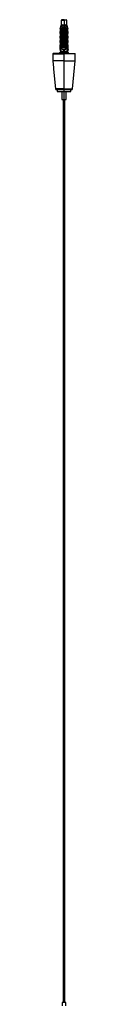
# Model space of a CAD drawing. Header units: millimetres. Extents: x 2355 to 3494, y 2627 to 6324.
# Tile 13 of 16: x 2933 to 2953, y 5448 to 6324. Entities that reach past the tile are written whole.
import ezdxf

# ---------------------------------------------------------------- set-up
doc = ezdxf.new("R2010")
doc.units = ezdxf.units.MM
doc.header["$LTSCALE"] = 20

msp = doc.modelspace()

# ---------------------------------------------------------------- linework, layer by layer
at = {"color": 7, "linetype": 'Continuous', "lineweight": 25}
for p, q in [((2940.94, 6323.55), (2940.87, 6319.55)), ((2941.45, 6324.05), (2940.94, 6323.55)), ((2943.45, 6323.55), (2943.45, 6324.05)), ((2943.45, 6323.55), (2943.45, 6319.55)), ((2945.96, 6323.55), (2945.44, 6324.05)), ((2946.03, 6319.55), (2945.96, 6323.55)), ((2940.87, 6319.55), (2939.82, 6315.65)), ((2940.17, 6315.66), (2939.82, 6311.65)), ((2940.17, 6311.66), (2939.82, 6307.65)), ((2940.95, 6316.55), (2941.46, 6319.15)), ((2942.95, 6311.65), (2942.95, 6315.65)), ((2943.45, 6312.65), (2942.95, 6311.97)), ((2942.95, 6307.65), (2942.95, 6311.65)), ((2943.45, 6319.55), (2943.45, 6317.55)), ((2943.95, 6311.97), (2943.45, 6312.65)), ((2943.45, 6312.65), (2943.45, 6312.17)), ((2943.45, 6312.17), (2943.45, 6310.73)), ((2943.95, 6315.65), (2943.95, 6311.65)), ((2943.95, 6311.65), (2943.95, 6307.65)), ((2945.44, 6319.15), (2945.95, 6316.55)), ((2947.07, 6315.65), (2946.03, 6319.55)), ((2947.07, 6311.65), (2946.72, 6315.65)), ((2947.07, 6307.65), (2946.72, 6311.65)), ((2940.16, 6307.66), (2939.82, 6303.75)), ((2940.16, 6303.76), (2939.82, 6299.85)), ((2941.95, 6309.78), (2941.7, 6309.63)), ((2941.7, 6309.63), (2941.95, 6309.49)), ((2941.95, 6308.48), (2941.7, 6308.33)), ((2941.7, 6308.33), (2941.95, 6308.19)), ((2941.95, 6307.18), (2941.7, 6307.03)), ((2941.7, 6307.03), (2941.95, 6306.89)), ((2941.95, 6305.88), (2941.7, 6305.73)), ((2941.7, 6305.73), (2941.95, 6305.59)), ((2941.95, 6304.58), (2941.7, 6304.43)), ((2941.7, 6304.43), (2941.95, 6304.29)), ((2941.95, 6303.28), (2941.7, 6303.13)), ((2941.7, 6303.13), (2941.95, 6302.99)), ((2943.45, 6310.73), (2942.95, 6310.73)), ((2943.45, 6309.63), (2942.95, 6309.63)), ((2943.45, 6308.33), (2942.95, 6308.33)), ((2942.95, 6303.75), (2942.95, 6307.65)), ((2943.45, 6307.03), (2942.95, 6307.03)), ((2943.45, 6305.73), (2942.95, 6305.73)), ((2943.45, 6304.43), (2942.95, 6304.43)), ((2942.95, 6299.85), (2942.95, 6303.75)), ((2943.45, 6303.13), (2942.95, 6303.13)), ((2943.45, 6310.73), (2943.45, 6310.69)), ((2943.45, 6310.73), (2943.95, 6310.73)), ((2943.45, 6310.69), (2943.45, 6309.88)), ((2943.45, 6309.88), (2943.45, 6309.63)), ((2943.45, 6309.63), (2943.45, 6309.39)), ((2943.45, 6309.63), (2943.95, 6309.63)), ((2943.45, 6309.39), (2943.45, 6308.58)), ((2943.45, 6308.58), (2943.45, 6308.33)), ((2943.45, 6308.33), (2943.95, 6308.33)), ((2943.45, 6308.33), (2943.45, 6308.09)), ((2943.45, 6308.09), (2943.45, 6307.28)), ((2943.45, 6307.28), (2943.45, 6307.03)), ((2943.45, 6307.03), (2943.95, 6307.03)), ((2943.45, 6307.03), (2943.45, 6306.79)), ((2943.45, 6306.79), (2943.45, 6305.98)), ((2943.45, 6305.98), (2943.45, 6305.73)), ((2943.45, 6305.73), (2943.45, 6305.49)), ((2943.45, 6305.73), (2943.95, 6305.73)), ((2943.45, 6305.49), (2943.45, 6304.68)), ((2943.45, 6304.68), (2943.45, 6304.43)), ((2943.45, 6304.43), (2943.45, 6304.19)), ((2943.45, 6304.43), (2943.95, 6304.43)), ((2943.45, 6304.19), (2943.45, 6303.38)), ((2943.45, 6303.38), (2943.45, 6303.13)), ((2943.45, 6303.13), (2943.45, 6302.89)), ((2943.45, 6303.13), (2943.95, 6303.13)), ((2943.45, 6302.89), (2943.45, 6302.08)), ((2943.45, 6302.08), (2943.45, 6301.83)), ((2943.95, 6307.65), (2943.95, 6303.75)), ((2943.95, 6303.75), (2943.95, 6299.85)), ((2945.2, 6309.63), (2944.95, 6309.78)), ((2944.95, 6309.49), (2945.2, 6309.63)), ((2945.2, 6308.33), (2944.95, 6308.48)), ((2944.95, 6308.19), (2945.2, 6308.33)), ((2945.2, 6307.03), (2944.95, 6307.18)), ((2944.95, 6306.89), (2945.2, 6307.03)), ((2945.2, 6305.73), (2944.95, 6305.88)), ((2944.95, 6305.59), (2945.2, 6305.73)), ((2945.2, 6304.43), (2944.95, 6304.58)), ((2944.95, 6304.29), (2945.2, 6304.43)), ((2945.2, 6303.13), (2944.95, 6303.28)), ((2944.95, 6302.99), (2945.2, 6303.13)), ((2947.07, 6303.75), (2946.73, 6307.65)), ((2947.07, 6299.85), (2946.73, 6303.75)), ((2933.75, 6294.05), (2933.45, 6293.75)), ((2933.45, 6293.75), (2933.45, 6289.55)), ((2940.41, 6295.51), (2939.35, 6294.45)), ((2939.35, 6294.45), (2939.35, 6294.05)), ((2939.82, 6299.85), (2939.82, 6297.85)), ((2939.82, 6297.85), (2940.41, 6295.51)), ((2939.9, 6297.85), (2939.9, 6299.85)), ((2939.9, 6297.85), (2940.58, 6297.85)), ((2940.95, 6299.55), (2940.95, 6299.85)), ((2941.95, 6301.98), (2941.7, 6301.83)), ((2941.7, 6301.83), (2941.95, 6301.69)), ((2941.95, 6300.68), (2941.7, 6300.53)), ((2941.7, 6300.53), (2941.95, 6300.39)), ((2941.95, 6297.85), (2941.95, 6299.85)), ((2943.45, 6299.23), (2942.84, 6299.23)), ((2943.45, 6301.83), (2942.95, 6301.83)), ((2943.45, 6300.53), (2942.95, 6300.53)), ((2942.95, 6299.55), (2942.95, 6299.85)), ((2943.45, 6301.83), (2943.45, 6301.59)), ((2943.45, 6301.83), (2943.95, 6301.83)), ((2943.45, 6301.59), (2943.45, 6300.78)), ((2943.45, 6300.78), (2943.45, 6300.53)), ((2943.45, 6300.53), (2943.95, 6300.53)), ((2943.45, 6300.53), (2943.45, 6300.29)), ((2943.45, 6300.29), (2943.45, 6299.48)), ((2943.45, 6299.48), (2943.45, 6299.23)), ((2943.45, 6299.23), (2944.05, 6299.23)), ((2943.45, 6299.23), (2943.45, 6299.05)), ((2943.45, 6297.85), (2943.45, 6295.51)), ((2943.45, 6294.45), (2943.45, 6295.51)), ((2943.45, 6294.05), (2943.45, 6294.45)), ((2943.45, 6293.75), (2943.45, 6294.05)), ((2943.45, 6287.55), (2943.45, 6293.75)), ((2943.95, 6299.85), (2943.95, 6299.55)), ((2945.2, 6301.83), (2944.95, 6301.98)), ((2944.95, 6301.69), (2945.2, 6301.83)), ((2945.2, 6300.53), (2944.95, 6300.68)), ((2944.95, 6300.39), (2945.2, 6300.53)), ((2944.95, 6297.85), (2944.95, 6299.85)), ((2945.95, 6299.85), (2945.95, 6299.55)), ((2946.31, 6297.85), (2946.99, 6297.85)), ((2947.07, 6297.85), (2946.48, 6295.51)), ((2947.55, 6294.45), (2946.48, 6295.51)), ((2946.99, 6299.85), (2946.99, 6297.85)), ((2947.07, 6297.85), (2947.07, 6299.85)), ((2947.55, 6294.05), (2947.55, 6294.45)), ((2953.45, 6293.75), (2953.15, 6294.05)), ((2953.45, 6287.55), (2953.45, 6293.75)), ((2943.45, 6262.39), (2943.45, 6287.55)), ((2950.98, 6262.39), (2953.45, 6287.55)), ((2934.18, 6280.05), (2935.91, 6262.39)), ((2935.91, 6262.39), (2936.25, 6262.05)), ((2937.45, 6262.05), (2937.45, 6260.05)), ((2941.5, 6260.05), (2941.5, 6253.05)), ((2943.45, 6262.05), (2943.45, 6262.39)), ((2943.45, 6260.05), (2943.45, 6262.05)), ((2943.45, 6253.05), (2943.45, 6260.05)), ((2945.4, 6253.05), (2945.4, 6260.05)), ((2949.45, 6260.05), (2949.45, 6262.05)), ((2950.65, 6262.05), (2950.98, 6262.39)), ((2942.85, 6253.05), (2942.85, 5449.05)), ((2943.45, 5449.05), (2943.45, 6253.05)), ((2944.05, 5449.05), (2944.05, 6253.05)), ((2942.85, 6249.05), (2942.85, 5449.05)), ((2944.05, 5449.05), (2944.05, 6249.05)), ((2941.95, 5449.05), (2941.95, 5446.05)), ((2944.95, 5446.05), (2944.95, 5449.05))]:
    msp.add_line(p, q, dxfattribs=at)
at = {"color": 7, "linetype": 'Continuous', "lineweight": 25, "flags": 128}
for points in [[(2940.62, 6299.85), (2940.6, 6298.73), (2940.58, 6297.85)], [(2946.31, 6297.85), (2946.29, 6298.97), (2946.27, 6299.85)], [(2933.59, 6287.29), (2933.9, 6284.08), (2934.15, 6281.55)]]:
    msp.add_lwpolyline(points, dxfattribs=at)
at = {"color": 7, "linetype": 'Continuous', "lineweight": 25}
for points, knots in [([(2940.94, 6323.55), (2940.94, 6323.55), (2940.99, 6323.55), (2941.23, 6323.55), (2941.43, 6323.55), (2941.92, 6323.55), (2942.21, 6323.55), (2942.83, 6323.55), (2943.15, 6323.55), (2943.45, 6323.55)], [0, 0, 0, 0, 0.25, 0.25, 0.5, 0.5, 0.75, 0.75, 1, 1, 1, 1]), ([(2943.45, 6324.05), (2943.21, 6324.05), (2942.96, 6324.05), (2942.47, 6324.05), (2942.23, 6324.05), (2941.84, 6324.05), (2941.69, 6324.05), (2941.5, 6324.05), (2941.45, 6324.05), (2941.45, 6324.05)], [0, 0, 0, 0, 0.25, 0.25, 0.5, 0.5, 0.75, 0.75, 1, 1, 1, 1]), ([(2943.45, 6324.05), (2943.68, 6324.05), (2943.93, 6324.05), (2944.43, 6324.05), (2944.66, 6324.05), (2945.05, 6324.05), (2945.2, 6324.05), (2945.4, 6324.05), (2945.44, 6324.05), (2945.44, 6324.05)], [0, 0, 0, 0, 0.25, 0.25, 0.5, 0.5, 0.75, 0.75, 1, 1, 1, 1]), ([(2945.96, 6323.55), (2945.96, 6323.55), (2945.9, 6323.55), (2945.66, 6323.55), (2945.47, 6323.55), (2944.98, 6323.55), (2944.68, 6323.55), (2944.06, 6323.55), (2943.74, 6323.55), (2943.45, 6323.55)], [0, 0, 0, 0, 0.25, 0.25, 0.5, 0.5, 0.75, 0.75, 1, 1, 1, 1]), ([(2939.88, 6315.65), (2939.86, 6315.65), (2939.77, 6315.65), (2940.13, 6315.65), (2940.67, 6315.65), (2940.95, 6315.65)], [0, 0, 0, 0, 0.116827, 0.560316, 1, 1, 1, 1]), ([(2939.88, 6311.65), (2939.86, 6311.65), (2939.77, 6311.65), (2940.13, 6311.65), (2940.67, 6311.65), (2940.95, 6311.65)], [0, 0, 0, 0, 0.116685, 0.560246, 1, 1, 1, 1]), ([(2941.95, 6319.55), (2941.72, 6319.55), (2941.26, 6319.55), (2940.9, 6319.55), (2940.9, 6319.55), (2940.9, 6319.55)], [0, 0, 0, 0, 0.370989, 0.750011, 1, 1, 1, 1]), ([(2940.95, 6315.65), (2940.95, 6315.81), (2940.95, 6316.11), (2940.95, 6316.41), (2940.95, 6316.55)], [0, 0, 0, 0, 0.514951, 1, 1, 1, 1]), ([(2940.95, 6311.65), (2940.95, 6312.35), (2940.95, 6313.69), (2940.95, 6315.02), (2940.95, 6315.65)], [0, 0, 0, 0, 0.524425, 1, 1, 1, 1]), ([(2940.95, 6307.65), (2940.95, 6308.35), (2940.95, 6309.69), (2940.95, 6311.02), (2940.95, 6311.65)], [0, 0, 0, 0, 0.524425, 1, 1, 1, 1]), ([(2941.46, 6319.15), (2941.46, 6319.16), (2941.47, 6319.2), (2941.48, 6319.24), (2941.5, 6319.28), (2941.53, 6319.34), (2941.58, 6319.4), (2941.67, 6319.47), (2941.79, 6319.54), (2941.89, 6319.55), (2941.95, 6319.55)], [0, 0, 0, 0, 0.062956, 0.124938, 0.187274, 0.251242, 0.372473, 0.501957, 0.744902, 1, 1, 1, 1]), ([(2941.95, 6319.55), (2941.97, 6319.55), (2942.01, 6319.55), (2942.08, 6319.54), (2942.16, 6319.51), (2942.24, 6319.46), (2942.32, 6319.39), (2942.39, 6319.3), (2942.43, 6319.19), (2942.45, 6319.08), (2942.44, 6319), (2942.44, 6318.96)], [0, 0, 0, 0, 0.084193, 0.167304, 0.250556, 0.377001, 0.500313, 0.625732, 0.750552, 0.876546, 1, 1, 1, 1]), ([(2941.95, 6319.55), (2942.16, 6319.55), (2942.4, 6319.55), (2942.91, 6319.55), (2943.18, 6319.55), (2943.45, 6319.55)], [0, 0, 0, 0, 0.5, 0.5, 1, 1, 1, 1]), ([(2942.44, 6318.96), (2942.36, 6318.56), (2942.2, 6317.73), (2942.03, 6316.89), (2941.95, 6316.46)], [0, 0, 0, 0, 0.473109, 1, 1, 1, 1]), ([(2942.95, 6317.05), (2942.95, 6317.07), (2942.95, 6317.12), (2942.96, 6317.18), (2942.99, 6317.25), (2943.03, 6317.33), (2943.09, 6317.41), (2943.16, 6317.47), (2943.25, 6317.52), (2943.35, 6317.55), (2943.41, 6317.55), (2943.45, 6317.55)], [0, 0, 0, 0, 0.084198, 0.167434, 0.251096, 0.37712, 0.500321, 0.624587, 0.750208, 0.876005, 1, 1, 1, 1]), ([(2943.45, 6312.17), (2943.43, 6312.21), (2943.4, 6312.25), (2943.4, 6312.3), (2943.4, 6312.3)], [0, 0, 0, 0, 0.956699, 1, 1, 1, 1]), ([(2943.45, 6319.55), (2943.71, 6319.55), (2943.98, 6319.55), (2944.49, 6319.55), (2944.73, 6319.55), (2944.95, 6319.55)], [0, 0, 0, 0, 0.5, 0.5, 1, 1, 1, 1]), ([(2943.45, 6317.55), (2943.47, 6317.55), (2943.51, 6317.55), (2943.58, 6317.54), (2943.65, 6317.51), (2943.73, 6317.47), (2943.8, 6317.41), (2943.87, 6317.33), (2943.91, 6317.24), (2943.94, 6317.15), (2943.94, 6317.08), (2943.95, 6317.05)], [0, 0, 0, 0, 0.08278, 0.165367, 0.249323, 0.374916, 0.499815, 0.623568, 0.749722, 0.874282, 1, 1, 1, 1]), ([(2944.45, 6319.05), (2944.45, 6319.08), (2944.45, 6319.12), (2944.46, 6319.19), (2944.49, 6319.27), (2944.54, 6319.35), (2944.6, 6319.42), (2944.68, 6319.48), (2944.77, 6319.52), (2944.85, 6319.55), (2944.92, 6319.55), (2944.95, 6319.55)], [0, 0, 0, 0, 0.082909, 0.165734, 0.250135, 0.374138, 0.500372, 0.624008, 0.750163, 0.874414, 1, 1, 1, 1]), ([(2944.95, 6316.46), (2944.86, 6316.89), (2944.7, 6317.73), (2944.53, 6318.56), (2944.46, 6318.96)], [0, 0, 0, 0, 0.526891, 1, 1, 1, 1]), ([(2944.95, 6319.55), (2944.97, 6319.55), (2945.01, 6319.55), (2945.07, 6319.54), (2945.13, 6319.52), (2945.19, 6319.49), (2945.25, 6319.45), (2945.31, 6319.4), (2945.37, 6319.33), (2945.41, 6319.24), (2945.43, 6319.18), (2945.44, 6319.15)], [0, 0, 0, 0, 0.104952, 0.206034, 0.304498, 0.401696, 0.499031, 0.628373, 0.749569, 0.875456, 1, 1, 1, 1]), ([(2945.99, 6319.55), (2946, 6319.55), (2946.05, 6319.55), (2945.73, 6319.55), (2945.21, 6319.55), (2944.95, 6319.55)], [0, 0, 0, 0, 0.116462, 0.560848, 1, 1, 1, 1]), ([(2945.95, 6316.55), (2945.95, 6316.41), (2945.95, 6316.11), (2945.95, 6315.81), (2945.95, 6315.65)], [0, 0, 0, 0, 0.485049, 1, 1, 1, 1]), ([(2945.95, 6315.65), (2945.95, 6315.24), (2945.95, 6314.38), (2945.95, 6313.04), (2945.95, 6312.13), (2945.95, 6311.65)], [0, 0, 0, 0, 0.311624, 0.644954, 1, 1, 1, 1]), ([(2945.95, 6315.65), (2946.31, 6315.65), (2946.96, 6315.65), (2947, 6315.65), (2947.01, 6315.65)], [0, 0, 0, 0, 0.560382, 1, 1, 1, 1]), ([(2945.95, 6311.65), (2946.31, 6311.65), (2946.96, 6311.65), (2947, 6311.65), (2947.01, 6311.65)], [0, 0, 0, 0, 0.5602921, 1, 1, 1, 1]), ([(2945.95, 6311.65), (2945.95, 6311.24), (2945.95, 6310.38), (2945.95, 6309.04), (2945.95, 6308.13), (2945.95, 6307.65)], [0, 0, 0, 0, 0.311624, 0.644954, 1, 1, 1, 1]), ([(2939.88, 6307.65), (2939.86, 6307.65), (2939.77, 6307.65), (2940.13, 6307.65), (2940.67, 6307.65), (2940.95, 6307.65)], [0, 0, 0, 0, 0.1166849, 0.5602456, 1, 1, 1, 1]), ([(2939.88, 6303.75), (2939.86, 6303.75), (2939.77, 6303.75), (2940.13, 6303.75), (2940.67, 6303.75), (2940.95, 6303.75)], [0, 0, 0, 0, 0.116685, 0.560246, 1, 1, 1, 1]), ([(2940.95, 6303.75), (2940.95, 6304.43), (2940.95, 6305.73), (2940.95, 6307.03), (2940.95, 6307.65)], [0, 0, 0, 0, 0.523708, 1, 1, 1, 1]), ([(2940.95, 6299.85), (2940.95, 6300.53), (2940.95, 6301.83), (2940.95, 6303.13), (2940.95, 6303.75)], [0, 0, 0, 0, 0.523708, 1, 1, 1, 1]), ([(2941.95, 6309.63), (2941.9, 6309.63), (2941.72, 6309.63), (2941.71, 6309.63), (2941.7, 6309.63)], [0, 0, 0, 0, 0.2609613, 1, 1, 1, 1]), ([(2941.95, 6308.33), (2941.9, 6308.33), (2941.72, 6308.33), (2941.71, 6308.33), (2941.7, 6308.33)], [0, 0, 0, 0, 0.260961, 1, 1, 1, 1]), ([(2941.95, 6307.03), (2941.9, 6307.03), (2941.72, 6307.03), (2941.71, 6307.03), (2941.7, 6307.03)], [0, 0, 0, 0, 0.2609613, 1, 1, 1, 1]), ([(2941.95, 6305.73), (2941.9, 6305.73), (2941.72, 6305.73), (2941.71, 6305.73), (2941.7, 6305.73)], [0, 0, 0, 0, 0.2609613, 1, 1, 1, 1]), ([(2941.95, 6304.43), (2941.9, 6304.43), (2941.72, 6304.43), (2941.71, 6304.43), (2941.7, 6304.43)], [0, 0, 0, 0, 0.260961, 1, 1, 1, 1]), ([(2941.95, 6303.13), (2941.9, 6303.13), (2941.72, 6303.13), (2941.71, 6303.13), (2941.7, 6303.13)], [0, 0, 0, 0, 0.260961, 1, 1, 1, 1]), ([(2942.95, 6310.69), (2942.95, 6310.69), (2943.09, 6310.69), (2943.27, 6310.69), (2943.45, 6310.69)], [0, 0, 0, 0, 0.033014, 1, 1, 1, 1]), ([(2943.45, 6309.88), (2943.27, 6309.88), (2943.09, 6309.88), (2942.95, 6309.88), (2942.95, 6309.88)], [0, 0, 0, 0, 0.966986, 1, 1, 1, 1]), ([(2942.95, 6309.39), (2942.95, 6309.39), (2943.09, 6309.39), (2943.27, 6309.39), (2943.45, 6309.39)], [0, 0, 0, 0, 0.033014, 1, 1, 1, 1]), ([(2943.45, 6308.58), (2943.27, 6308.58), (2943.09, 6308.58), (2942.95, 6308.58), (2942.95, 6308.58)], [0, 0, 0, 0, 0.966986, 1, 1, 1, 1]), ([(2942.95, 6308.09), (2942.95, 6308.09), (2943.09, 6308.09), (2943.27, 6308.09), (2943.45, 6308.09)], [0, 0, 0, 0, 0.033014, 1, 1, 1, 1]), ([(2943.45, 6307.28), (2943.27, 6307.28), (2943.09, 6307.28), (2942.95, 6307.28), (2942.95, 6307.28)], [0, 0, 0, 0, 0.966986, 1, 1, 1, 1]), ([(2942.95, 6306.79), (2942.95, 6306.79), (2943.09, 6306.79), (2943.27, 6306.79), (2943.45, 6306.79)], [0, 0, 0, 0, 0.033014, 1, 1, 1, 1]), ([(2943.45, 6305.98), (2943.27, 6305.98), (2943.09, 6305.98), (2942.95, 6305.98), (2942.95, 6305.98)], [0, 0, 0, 0, 0.966986, 1, 1, 1, 1]), ([(2942.95, 6305.49), (2942.95, 6305.49), (2943.09, 6305.49), (2943.27, 6305.49), (2943.45, 6305.49)], [0, 0, 0, 0, 0.033014, 1, 1, 1, 1]), ([(2943.45, 6304.68), (2943.27, 6304.68), (2943.09, 6304.68), (2942.95, 6304.68), (2942.95, 6304.68)], [0, 0, 0, 0, 0.966986, 1, 1, 1, 1]), ([(2942.95, 6304.19), (2942.95, 6304.19), (2943.09, 6304.19), (2943.27, 6304.19), (2943.45, 6304.19)], [0, 0, 0, 0, 0.033014, 1, 1, 1, 1]), ([(2943.45, 6303.38), (2943.27, 6303.38), (2943.09, 6303.38), (2942.95, 6303.38), (2942.95, 6303.38)], [0, 0, 0, 0, 0.966986, 1, 1, 1, 1]), ([(2942.95, 6302.89), (2942.95, 6302.89), (2943.09, 6302.89), (2943.27, 6302.89), (2943.45, 6302.89)], [0, 0, 0, 0, 0.033014, 1, 1, 1, 1]), ([(2943.45, 6302.08), (2943.27, 6302.08), (2943.09, 6302.08), (2942.95, 6302.08), (2942.95, 6302.08)], [0, 0, 0, 0, 0.966986, 1, 1, 1, 1]), ([(2943.95, 6310.69), (2943.94, 6310.69), (2943.8, 6310.69), (2943.62, 6310.69), (2943.45, 6310.69)], [0, 0, 0, 0, 0.033014, 1, 1, 1, 1]), ([(2943.45, 6309.88), (2943.62, 6309.88), (2943.8, 6309.88), (2943.94, 6309.88), (2943.95, 6309.88)], [0, 0, 0, 0, 0.966986, 1, 1, 1, 1]), ([(2943.95, 6309.39), (2943.94, 6309.39), (2943.8, 6309.39), (2943.62, 6309.39), (2943.45, 6309.39)], [0, 0, 0, 0, 0.033014, 1, 1, 1, 1]), ([(2943.45, 6308.58), (2943.62, 6308.58), (2943.8, 6308.58), (2943.94, 6308.58), (2943.95, 6308.58)], [0, 0, 0, 0, 0.966986, 1, 1, 1, 1]), ([(2943.95, 6308.09), (2943.94, 6308.09), (2943.8, 6308.09), (2943.62, 6308.09), (2943.45, 6308.09)], [0, 0, 0, 0, 0.033014, 1, 1, 1, 1]), ([(2943.45, 6307.28), (2943.62, 6307.28), (2943.8, 6307.28), (2943.94, 6307.28), (2943.95, 6307.28)], [0, 0, 0, 0, 0.966986, 1, 1, 1, 1]), ([(2943.95, 6306.79), (2943.94, 6306.79), (2943.8, 6306.79), (2943.62, 6306.79), (2943.45, 6306.79)], [0, 0, 0, 0, 0.033014, 1, 1, 1, 1]), ([(2943.45, 6305.98), (2943.62, 6305.98), (2943.8, 6305.98), (2943.94, 6305.98), (2943.95, 6305.98)], [0, 0, 0, 0, 0.966986, 1, 1, 1, 1]), ([(2943.95, 6305.49), (2943.94, 6305.49), (2943.8, 6305.49), (2943.62, 6305.49), (2943.45, 6305.49)], [0, 0, 0, 0, 0.033014, 1, 1, 1, 1]), ([(2943.45, 6304.68), (2943.62, 6304.68), (2943.8, 6304.68), (2943.94, 6304.68), (2943.95, 6304.68)], [0, 0, 0, 0, 0.966986, 1, 1, 1, 1]), ([(2943.95, 6304.19), (2943.94, 6304.19), (2943.8, 6304.19), (2943.62, 6304.19), (2943.45, 6304.19)], [0, 0, 0, 0, 0.033014, 1, 1, 1, 1]), ([(2943.45, 6303.38), (2943.62, 6303.38), (2943.8, 6303.38), (2943.94, 6303.38), (2943.95, 6303.38)], [0, 0, 0, 0, 0.966986, 1, 1, 1, 1]), ([(2943.95, 6302.89), (2943.94, 6302.89), (2943.8, 6302.89), (2943.62, 6302.89), (2943.45, 6302.89)], [0, 0, 0, 0, 0.033014, 1, 1, 1, 1]), ([(2943.45, 6302.08), (2943.62, 6302.08), (2943.8, 6302.08), (2943.94, 6302.08), (2943.95, 6302.08)], [0, 0, 0, 0, 0.966986, 1, 1, 1, 1]), ([(2944.95, 6309.63), (2944.99, 6309.63), (2945.17, 6309.63), (2945.18, 6309.63), (2945.2, 6309.63)], [0, 0, 0, 0, 0.260961, 1, 1, 1, 1]), ([(2944.95, 6308.33), (2944.99, 6308.33), (2945.17, 6308.33), (2945.18, 6308.33), (2945.2, 6308.33)], [0, 0, 0, 0, 0.260961, 1, 1, 1, 1]), ([(2944.95, 6307.03), (2944.99, 6307.03), (2945.17, 6307.03), (2945.18, 6307.03), (2945.2, 6307.03)], [0, 0, 0, 0, 0.260961, 1, 1, 1, 1]), ([(2944.95, 6305.73), (2944.99, 6305.73), (2945.17, 6305.73), (2945.18, 6305.73), (2945.2, 6305.73)], [0, 0, 0, 0, 0.260961, 1, 1, 1, 1]), ([(2944.95, 6304.43), (2944.99, 6304.43), (2945.17, 6304.43), (2945.18, 6304.43), (2945.2, 6304.43)], [0, 0, 0, 0, 0.260961, 1, 1, 1, 1]), ([(2944.95, 6303.13), (2944.99, 6303.13), (2945.17, 6303.13), (2945.18, 6303.13), (2945.2, 6303.13)], [0, 0, 0, 0, 0.260961, 1, 1, 1, 1]), ([(2945.95, 6307.65), (2946.31, 6307.65), (2946.96, 6307.65), (2947, 6307.65), (2947.01, 6307.65)], [0, 0, 0, 0, 0.560292, 1, 1, 1, 1]), ([(2945.95, 6307.65), (2945.95, 6307.25), (2945.95, 6306.41), (2945.95, 6305.11), (2945.95, 6304.21), (2945.95, 6303.75)], [0, 0, 0, 0, 0.312262, 0.645591, 1, 1, 1, 1]), ([(2945.95, 6303.75), (2946.31, 6303.75), (2946.96, 6303.75), (2947, 6303.75), (2947.01, 6303.75)], [0, 0, 0, 0, 0.560292, 1, 1, 1, 1]), ([(2945.95, 6303.75), (2945.95, 6303.35), (2945.95, 6302.51), (2945.95, 6301.21), (2945.95, 6300.31), (2945.95, 6299.85)], [0, 0, 0, 0, 0.312262, 0.645591, 1, 1, 1, 1]), ([(2933.45, 6293.75), (2933.45, 6293.75), (2933.5, 6293.75), (2933.73, 6293.75), (2933.9, 6293.75), (2934.39, 6293.75), (2934.7, 6293.75), (2935.45, 6293.75), (2935.89, 6293.75), (2936.86, 6293.75), (2937.4, 6293.75), (2938.55, 6293.75), (2939.15, 6293.75), (2940.38, 6293.75), (2941.01, 6293.75), (2942.25, 6293.75), (2942.86, 6293.75), (2943.45, 6293.75)], [0, 0, 0, 0, 0.125, 0.125, 0.25, 0.25, 0.375, 0.375, 0.5, 0.5, 0.625, 0.625, 0.75, 0.75, 0.875, 0.875, 1, 1, 1, 1]), ([(2943.45, 6294.05), (2942.87, 6294.05), (2942.28, 6294.05), (2941.08, 6294.05), (2940.47, 6294.05), (2939.28, 6294.05), (2938.69, 6294.05), (2937.58, 6294.05), (2937.06, 6294.05), (2936.11, 6294.05), (2935.69, 6294.05), (2934.96, 6294.05), (2934.66, 6294.05), (2934.19, 6294.05), (2934.02, 6294.05), (2933.8, 6294.05), (2933.75, 6294.05), (2933.75, 6294.05)], [0, 0, 0, 0, 0.125, 0.125, 0.25, 0.25, 0.375, 0.375, 0.5, 0.5, 0.625, 0.625, 0.75, 0.75, 0.875, 0.875, 1, 1, 1, 1]), ([(2943.45, 6294.45), (2942.96, 6294.45), (2942.44, 6294.45), (2941.43, 6294.45), (2940.95, 6294.45), (2940.15, 6294.45), (2939.83, 6294.45), (2939.43, 6294.45), (2939.35, 6294.45), (2939.35, 6294.45)], [0, 0, 0, 0, 0.25, 0.25, 0.5, 0.5, 0.75, 0.75, 1, 1, 1, 1]), ([(2939.9, 6299.85), (2939.97, 6299.85), (2940.1, 6299.85), (2940.46, 6299.85), (2940.69, 6299.85), (2940.95, 6299.85)], [0, 0, 0, 0, 0.5, 0.5, 1, 1, 1, 1]), ([(2943.4, 6295.55), (2943.05, 6295.55), (2942.68, 6295.55), (2941.96, 6295.55), (2941.61, 6295.55), (2941.04, 6295.55), (2940.81, 6295.55), (2940.52, 6295.55), (2940.45, 6295.55), (2940.45, 6295.55)], [0, 0, 0, 0, 0.25, 0.25, 0.5, 0.5, 0.75, 0.75, 1, 1, 1, 1]), ([(2941.95, 6299.55), (2941.95, 6299.53), (2941.94, 6299.49), (2941.93, 6299.43), (2941.92, 6299.38), (2941.88, 6299.31), (2941.83, 6299.23), (2941.73, 6299.13), (2941.58, 6299.06), (2941.4, 6299.05), (2941.23, 6299.09), (2941.12, 6299.17), (2941.04, 6299.26), (2941, 6299.33), (2940.97, 6299.4), (2940.95, 6299.48), (2940.95, 6299.53), (2940.95, 6299.55)], [0, 0, 0, 0, 0.031443, 0.062488, 0.093748, 0.125827, 0.18705, 0.250755, 0.369359, 0.500188, 0.624697, 0.749087, 0.814884, 0.874309, 0.920244, 0.961355, 1, 1, 1, 1]), ([(2941.95, 6301.83), (2941.9, 6301.83), (2941.72, 6301.83), (2941.71, 6301.83), (2941.7, 6301.83)], [0, 0, 0, 0, 0.260961, 1, 1, 1, 1]), ([(2941.95, 6300.53), (2941.9, 6300.53), (2941.72, 6300.53), (2941.71, 6300.53), (2941.7, 6300.53)], [0, 0, 0, 0, 0.260961, 1, 1, 1, 1]), ([(2942.95, 6301.59), (2942.95, 6301.59), (2943.09, 6301.59), (2943.27, 6301.59), (2943.45, 6301.59)], [0, 0, 0, 0, 0.033014, 1, 1, 1, 1]), ([(2943.45, 6300.78), (2943.27, 6300.78), (2943.09, 6300.78), (2942.95, 6300.78), (2942.95, 6300.78)], [0, 0, 0, 0, 0.966986, 1, 1, 1, 1]), ([(2942.95, 6300.29), (2942.95, 6300.29), (2943.09, 6300.29), (2943.27, 6300.29), (2943.45, 6300.29)], [0, 0, 0, 0, 0.033014, 1, 1, 1, 1]), ([(2943.95, 6299.55), (2943.95, 6299.53), (2943.94, 6299.49), (2943.93, 6299.42), (2943.91, 6299.35), (2943.86, 6299.27), (2943.78, 6299.17), (2943.64, 6299.08), (2943.45, 6299.04), (2943.25, 6299.08), (2943.11, 6299.17), (2943.03, 6299.27), (2942.98, 6299.36), (2942.95, 6299.45), (2942.95, 6299.52), (2942.95, 6299.55)], [0, 0, 0, 0, 0.041764, 0.083438, 0.125764, 0.188599, 0.250711, 0.375272, 0.499777, 0.624098, 0.749161, 0.811618, 0.874578, 0.93743, 1, 1, 1, 1]), ([(2943.45, 6299.48), (2943.27, 6299.48), (2943.1, 6299.48), (2942.96, 6299.48), (2942.96, 6299.48)], [0, 0, 0, 0, 0.99978, 1, 1, 1, 1]), ([(2943.95, 6301.59), (2943.94, 6301.59), (2943.8, 6301.59), (2943.62, 6301.59), (2943.45, 6301.59)], [0, 0, 0, 0, 0.033014, 1, 1, 1, 1]), ([(2943.45, 6300.78), (2943.62, 6300.78), (2943.8, 6300.78), (2943.94, 6300.78), (2943.95, 6300.78)], [0, 0, 0, 0, 0.966986, 1, 1, 1, 1]), ([(2943.95, 6300.29), (2943.94, 6300.29), (2943.8, 6300.29), (2943.62, 6300.29), (2943.45, 6300.29)], [0, 0, 0, 0, 0.033014, 1, 1, 1, 1]), ([(2943.45, 6294.45), (2943.93, 6294.45), (2944.45, 6294.45), (2945.46, 6294.45), (2945.95, 6294.45), (2946.75, 6294.45), (2947.06, 6294.45), (2947.46, 6294.45), (2947.55, 6294.45), (2947.55, 6294.45)], [0, 0, 0, 0, 0.25, 0.25, 0.5, 0.5, 0.75, 0.75, 1, 1, 1, 1]), ([(2943.45, 6294.05), (2944.02, 6294.05), (2944.61, 6294.05), (2945.81, 6294.05), (2946.42, 6294.05), (2947.61, 6294.05), (2948.2, 6294.05), (2949.31, 6294.05), (2949.83, 6294.05), (2950.78, 6294.05), (2951.2, 6294.05), (2951.93, 6294.05), (2952.23, 6294.05), (2952.7, 6294.05), (2952.87, 6294.05), (2953.1, 6294.05), (2953.15, 6294.05), (2953.15, 6294.05)], [0, 0, 0, 0, 0.125, 0.125, 0.25, 0.25, 0.375, 0.375, 0.5, 0.5, 0.625, 0.625, 0.75, 0.75, 0.875, 0.875, 1, 1, 1, 1]), ([(2953.45, 6293.75), (2953.45, 6293.75), (2953.39, 6293.75), (2953.16, 6293.75), (2952.99, 6293.75), (2952.5, 6293.75), (2952.19, 6293.75), (2951.44, 6293.75), (2951.01, 6293.75), (2950.03, 6293.75), (2949.49, 6293.75), (2948.35, 6293.75), (2947.74, 6293.75), (2946.51, 6293.75), (2945.89, 6293.75), (2944.65, 6293.75), (2944.04, 6293.75), (2943.45, 6293.75)], [0, 0, 0, 0, 0.125, 0.125, 0.25, 0.25, 0.375, 0.375, 0.5, 0.5, 0.625, 0.625, 0.75, 0.75, 0.875, 0.875, 1, 1, 1, 1]), ([(2946.45, 6295.55), (2946.44, 6295.55), (2946.37, 6295.55), (2946.08, 6295.55), (2945.85, 6295.55), (2945.28, 6295.55), (2944.94, 6295.55), (2944.21, 6295.55), (2943.84, 6295.55), (2943.49, 6295.55)], [0, 0, 0, 0, 0.25, 0.25, 0.5, 0.5, 0.75, 0.75, 1, 1, 1, 1]), ([(2944.95, 6301.83), (2944.99, 6301.83), (2945.17, 6301.83), (2945.18, 6301.83), (2945.2, 6301.83)], [0, 0, 0, 0, 0.2609613, 1, 1, 1, 1]), ([(2944.95, 6300.53), (2944.99, 6300.53), (2945.17, 6300.53), (2945.18, 6300.53), (2945.2, 6300.53)], [0, 0, 0, 0, 0.2609613, 1, 1, 1, 1]), ([(2945.95, 6299.55), (2945.95, 6299.54), (2945.95, 6299.51), (2945.94, 6299.46), (2945.93, 6299.42), (2945.92, 6299.38), (2945.89, 6299.32), (2945.85, 6299.26), (2945.78, 6299.17), (2945.66, 6299.09), (2945.5, 6299.05), (2945.32, 6299.06), (2945.16, 6299.13), (2945.06, 6299.23), (2945, 6299.32), (2944.95, 6299.43), (2944.95, 6299.51), (2944.95, 6299.55)], [0, 0, 0, 0, 0.023082, 0.046669, 0.071339, 0.097601, 0.125888, 0.185289, 0.251123, 0.375497, 0.500052, 0.630865, 0.749512, 0.813194, 0.874455, 0.93764, 1, 1, 1, 1]), ([(2945.95, 6299.85), (2946.21, 6299.85), (2946.43, 6299.85), (2946.79, 6299.85), (2946.92, 6299.85), (2946.99, 6299.85)], [0, 0, 0, 0, 0.5, 0.5, 1, 1, 1, 1]), ([(2933.45, 6289.55), (2933.45, 6289.55), (2933.45, 6289.55), (2933.45, 6289.54), (2933.45, 6289.52), (2933.45, 6289.49), (2933.46, 6289.43), (2933.47, 6289.31), (2933.49, 6289.12), (2933.51, 6288.85), (2933.52, 6288.54), (2933.54, 6288.22), (2933.55, 6287.89), (2933.56, 6287.67), (2933.56, 6287.55)], [0, 0, 0, 0, 0.030791, 0.06179, 0.09323, 0.125338, 0.186904, 0.250552, 0.370169, 0.500652, 0.622165, 0.749551, 0.874198, 1, 1, 1, 1]), ([(2943.45, 6287.55), (2942.9, 6287.55), (2942.34, 6287.55), (2941.21, 6287.55), (2940.64, 6287.55), (2939.51, 6287.55), (2938.96, 6287.55), (2937.9, 6287.55), (2937.39, 6287.55), (2936.45, 6287.55), (2936.02, 6287.55), (2935.26, 6287.55), (2934.92, 6287.55), (2934.36, 6287.55), (2934.13, 6287.55), (2933.77, 6287.55), (2933.64, 6287.55), (2933.56, 6287.55)], [0, 0, 0, 0, 0.125, 0.125, 0.25, 0.25, 0.375, 0.375, 0.5, 0.5, 0.625, 0.625, 0.75, 0.75, 0.875, 0.875, 1, 1, 1, 1]), ([(2943.45, 6287.55), (2944.04, 6287.55), (2944.65, 6287.55), (2945.89, 6287.55), (2946.51, 6287.55), (2947.74, 6287.55), (2948.35, 6287.55), (2949.49, 6287.55), (2950.03, 6287.55), (2951.01, 6287.55), (2951.44, 6287.55), (2952.19, 6287.55), (2952.5, 6287.55), (2952.99, 6287.55), (2953.16, 6287.55), (2953.39, 6287.55), (2953.45, 6287.55), (2953.45, 6287.55)], [0, 0, 0, 0, 0.125, 0.125, 0.25, 0.25, 0.375, 0.375, 0.5, 0.5, 0.625, 0.625, 0.75, 0.75, 0.875, 0.875, 1, 1, 1, 1]), ([(2934.15, 6281.55), (2934.16, 6281.51), (2934.17, 6281.43), (2934.18, 6281.32), (2934.18, 6281.2), (2934.19, 6281.09), (2934.2, 6280.92), (2934.2, 6280.71), (2934.2, 6280.49), (2934.2, 6280.33), (2934.19, 6280.23), (2934.19, 6280.16), (2934.18, 6280.1), (2934.18, 6280.06), (2934.18, 6280.05), (2934.18, 6280.05)], [0, 0, 0, 0, 0.050586, 0.100579, 0.150296, 0.200058, 0.250177, 0.375213, 0.499773, 0.624545, 0.687179, 0.749383, 0.833182, 0.916248, 1, 1, 1, 1]), ([(2943.45, 6262.39), (2943, 6262.39), (2942.54, 6262.39), (2941.61, 6262.39), (2941.14, 6262.39), (2940.21, 6262.39), (2939.76, 6262.39), (2938.89, 6262.39), (2938.49, 6262.39), (2937.75, 6262.39), (2937.42, 6262.39), (2936.86, 6262.39), (2936.63, 6262.39), (2936.26, 6262.39), (2936.13, 6262.39), (2935.95, 6262.39), (2935.91, 6262.39), (2935.91, 6262.39)], [0, 0, 0, 0, 0.125, 0.125, 0.25, 0.25, 0.375, 0.375, 0.5, 0.5, 0.625, 0.625, 0.75, 0.75, 0.875, 0.875, 1, 1, 1, 1]), ([(2936.25, 6262.05), (2936.25, 6262.05), (2936.28, 6262.05), (2936.45, 6262.05), (2936.58, 6262.05), (2936.93, 6262.05), (2937.15, 6262.05), (2937.69, 6262.05), (2938, 6262.05), (2938.71, 6262.05), (2939.09, 6262.05), (2939.92, 6262.05), (2940.35, 6262.05), (2941.24, 6262.05), (2941.69, 6262.05), (2942.58, 6262.05), (2943.02, 6262.05), (2943.45, 6262.05)], [0, 0, 0, 0, 0.125, 0.125, 0.25, 0.25, 0.375, 0.375, 0.5, 0.5, 0.625, 0.625, 0.75, 0.75, 0.875, 0.875, 1, 1, 1, 1]), ([(2943.45, 6262.05), (2943.09, 6262.05), (2942.73, 6262.05), (2941.98, 6262.05), (2941.61, 6262.05), (2940.87, 6262.05), (2940.51, 6262.05), (2939.82, 6262.05), (2939.5, 6262.05), (2938.91, 6262.05), (2938.65, 6262.05), (2938.2, 6262.05), (2938.01, 6262.05), (2937.72, 6262.05), (2937.62, 6262.05), (2937.48, 6262.05), (2937.45, 6262.05), (2937.45, 6262.05)], [0, 0, 0, 0, 0.125, 0.125, 0.25, 0.25, 0.375, 0.375, 0.5, 0.5, 0.625, 0.625, 0.75, 0.75, 0.875, 0.875, 1, 1, 1, 1]), ([(2937.45, 6260.05), (2937.45, 6260.05), (2937.48, 6260.05), (2937.62, 6260.05), (2937.72, 6260.05), (2938.01, 6260.05), (2938.2, 6260.05), (2938.65, 6260.05), (2938.91, 6260.05), (2939.5, 6260.05), (2939.82, 6260.05), (2940.51, 6260.05), (2940.87, 6260.05), (2941.61, 6260.05), (2941.98, 6260.05), (2942.73, 6260.05), (2943.09, 6260.05), (2943.45, 6260.05)], [0, 0, 0, 0, 0.125, 0.125, 0.25, 0.25, 0.375, 0.375, 0.5, 0.5, 0.625, 0.625, 0.75, 0.75, 0.875, 0.875, 1, 1, 1, 1]), ([(2943.45, 6262.39), (2943.89, 6262.39), (2944.35, 6262.39), (2945.28, 6262.39), (2945.76, 6262.39), (2946.68, 6262.39), (2947.14, 6262.39), (2948, 6262.39), (2948.41, 6262.39), (2949.14, 6262.39), (2949.47, 6262.39), (2950.03, 6262.39), (2950.27, 6262.39), (2950.63, 6262.39), (2950.77, 6262.39), (2950.94, 6262.39), (2950.98, 6262.39), (2950.98, 6262.39)], [0, 0, 0, 0, 0.125, 0.125, 0.25, 0.25, 0.375, 0.375, 0.5, 0.5, 0.625, 0.625, 0.75, 0.75, 0.875, 0.875, 1, 1, 1, 1]), ([(2943.45, 6262.05), (2943.87, 6262.05), (2944.31, 6262.05), (2945.2, 6262.05), (2945.65, 6262.05), (2946.54, 6262.05), (2946.97, 6262.05), (2947.8, 6262.05), (2948.19, 6262.05), (2948.89, 6262.05), (2949.2, 6262.05), (2949.74, 6262.05), (2949.97, 6262.05), (2950.32, 6262.05), (2950.44, 6262.05), (2950.61, 6262.05), (2950.65, 6262.05), (2950.65, 6262.05)], [0, 0, 0, 0, 0.125, 0.125, 0.25, 0.25, 0.375, 0.375, 0.5, 0.5, 0.625, 0.625, 0.75, 0.75, 0.875, 0.875, 1, 1, 1, 1]), ([(2949.45, 6262.05), (2949.45, 6262.05), (2949.41, 6262.05), (2949.28, 6262.05), (2949.17, 6262.05), (2948.88, 6262.05), (2948.69, 6262.05), (2948.24, 6262.05), (2947.98, 6262.05), (2947.4, 6262.05), (2947.07, 6262.05), (2946.39, 6262.05), (2946.02, 6262.05), (2945.29, 6262.05), (2944.91, 6262.05), (2944.17, 6262.05), (2943.8, 6262.05), (2943.45, 6262.05)], [0, 0, 0, 0, 0.125, 0.125, 0.25, 0.25, 0.375, 0.375, 0.5, 0.5, 0.625, 0.625, 0.75, 0.75, 0.875, 0.875, 1, 1, 1, 1]), ([(2943.45, 6260.05), (2943.8, 6260.05), (2944.17, 6260.05), (2944.91, 6260.05), (2945.29, 6260.05), (2946.02, 6260.05), (2946.39, 6260.05), (2947.07, 6260.05), (2947.4, 6260.05), (2947.98, 6260.05), (2948.24, 6260.05), (2948.69, 6260.05), (2948.88, 6260.05), (2949.17, 6260.05), (2949.28, 6260.05), (2949.41, 6260.05), (2949.45, 6260.05), (2949.45, 6260.05)], [0, 0, 0, 0, 0.125, 0.125, 0.25, 0.25, 0.375, 0.375, 0.5, 0.5, 0.625, 0.625, 0.75, 0.75, 0.875, 0.875, 1, 1, 1, 1]), ([(2941.5, 6253.05), (2941.5, 6253.05), (2941.54, 6253.05), (2941.73, 6253.05), (2941.88, 6253.05), (2942.26, 6253.05), (2942.49, 6253.05), (2942.97, 6253.05), (2943.22, 6253.05), (2943.45, 6253.05)], [0, 0, 0, 0, 0.25, 0.25, 0.5, 0.5, 0.75, 0.75, 1, 1, 1, 1]), ([(2943.45, 6253.05), (2943.68, 6253.05), (2943.92, 6253.05), (2944.4, 6253.05), (2944.63, 6253.05), (2945.02, 6253.05), (2945.16, 6253.05), (2945.35, 6253.05), (2945.4, 6253.05), (2945.4, 6253.05)], [0, 0, 0, 0, 0.25, 0.25, 0.5, 0.5, 0.75, 0.75, 1, 1, 1, 1]), ([(2944.05, 6249.05), (2944.05, 6249.05), (2944.03, 6249.05), (2943.97, 6249.05), (2943.93, 6249.05), (2943.81, 6249.05), (2943.74, 6249.05), (2943.59, 6249.05), (2943.52, 6249.05), (2943.38, 6249.05), (2943.3, 6249.05), (2943.15, 6249.05), (2943.08, 6249.05), (2942.96, 6249.05), (2942.92, 6249.05), (2942.86, 6249.05), (2942.85, 6249.05), (2942.85, 6249.05)], [0, 0, 0, 0, 0.125, 0.125, 0.25, 0.25, 0.375, 0.375, 0.5, 0.5, 0.625, 0.625, 0.75, 0.75, 0.875, 0.875, 1, 1, 1, 1]), ([(2944.95, 5449.05), (2944.95, 5449.05), (2944.91, 5449.05), (2944.77, 5449.05), (2944.65, 5449.05), (2944.36, 5449.05), (2944.18, 5449.05), (2943.81, 5449.05), (2943.62, 5449.05), (2943.27, 5449.05), (2943.08, 5449.05), (2942.71, 5449.05), (2942.53, 5449.05), (2942.24, 5449.05), (2942.12, 5449.05), (2941.98, 5449.05), (2941.95, 5449.05), (2941.95, 5449.05)], [0, 0, 0, 0, 0.125, 0.125, 0.25, 0.25, 0.375, 0.375, 0.5, 0.5, 0.625, 0.625, 0.75, 0.75, 0.875, 0.875, 1, 1, 1, 1])]:
    msp.add_open_spline(points, degree=3, knots=knots, dxfattribs=at)
for points in [[(2941.95, 6316.46), (2941.95, 6316.19), (2941.95, 6315.92), (2941.95, 6315.65)], [(2941.95, 6315.65), (2942.26, 6315.65), (2942.6, 6315.65), (2942.95, 6315.65)], [(2941.95, 6315.65), (2941.95, 6314.32), (2941.95, 6312.99), (2941.95, 6311.65)], [(2941.95, 6311.65), (2942.26, 6311.65), (2942.6, 6311.65), (2942.95, 6311.65)], [(2941.95, 6311.65), (2941.95, 6310.32), (2941.95, 6308.99), (2941.95, 6307.65)], [(2942.95, 6315.65), (2942.95, 6316.12), (2942.95, 6316.59), (2942.95, 6317.05)], [(2943.95, 6317.05), (2943.95, 6316.59), (2943.95, 6316.12), (2943.95, 6315.65)], [(2943.95, 6315.65), (2944.29, 6315.65), (2944.63, 6315.65), (2944.95, 6315.65)], [(2943.95, 6311.65), (2944.29, 6311.65), (2944.63, 6311.65), (2944.95, 6311.65)], [(2944.46, 6318.96), (2944.45, 6318.99), (2944.45, 6319.02), (2944.45, 6319.05)], [(2944.95, 6315.65), (2944.95, 6315.92), (2944.95, 6316.19), (2944.95, 6316.46)], [(2944.95, 6311.65), (2944.95, 6312.99), (2944.95, 6314.32), (2944.95, 6315.65)], [(2944.95, 6307.65), (2944.95, 6308.99), (2944.95, 6310.32), (2944.95, 6311.65)], [(2941.95, 6307.65), (2941.95, 6306.35), (2941.95, 6305.05), (2941.95, 6303.75)], [(2941.95, 6307.65), (2942.26, 6307.65), (2942.6, 6307.65), (2942.95, 6307.65)], [(2941.95, 6303.75), (2942.26, 6303.75), (2942.6, 6303.75), (2942.95, 6303.75)], [(2941.95, 6303.75), (2941.95, 6302.45), (2941.95, 6301.15), (2941.95, 6299.85)], [(2943.95, 6307.65), (2944.29, 6307.65), (2944.63, 6307.65), (2944.95, 6307.65)], [(2943.95, 6303.75), (2944.29, 6303.75), (2944.63, 6303.75), (2944.95, 6303.75)], [(2944.95, 6303.75), (2944.95, 6305.05), (2944.95, 6306.35), (2944.95, 6307.65)], [(2944.95, 6299.85), (2944.95, 6301.15), (2944.95, 6302.45), (2944.95, 6303.75)], [(2939.82, 6297.85), (2939.82, 6297.85), (2939.85, 6297.85), (2939.9, 6297.85)], [(2940.45, 6295.55), (2940.43, 6295.54), (2940.42, 6295.53), (2940.41, 6295.51)], [(2940.58, 6297.85), (2940.51, 6297.21), (2940.47, 6296.44), (2940.45, 6295.55)], [(2941.95, 6299.85), (2942.26, 6299.85), (2942.6, 6299.85), (2942.95, 6299.85)], [(2941.95, 6297.85), (2942.41, 6297.85), (2942.93, 6297.85), (2943.45, 6297.85)], [(2943.4, 6295.55), (2943.16, 6296.44), (2942.92, 6297.21), (2942.7, 6297.85)], [(2943.45, 6295.51), (2943.43, 6295.53), (2943.41, 6295.54), (2943.4, 6295.55)], [(2943.45, 6299.48), (2943.6, 6299.48), (2943.77, 6299.48), (2943.93, 6299.48)], [(2943.45, 6297.85), (2943.96, 6297.85), (2944.48, 6297.85), (2944.95, 6297.85)], [(2943.49, 6295.55), (2943.48, 6295.54), (2943.46, 6295.53), (2943.45, 6295.51)], [(2944.2, 6297.85), (2943.97, 6297.21), (2943.73, 6296.44), (2943.49, 6295.55)], [(2943.95, 6299.85), (2944.29, 6299.85), (2944.63, 6299.85), (2944.95, 6299.85)], [(2946.45, 6295.55), (2946.43, 6296.44), (2946.38, 6297.21), (2946.31, 6297.85)], [(2946.48, 6295.51), (2946.47, 6295.53), (2946.46, 6295.54), (2946.45, 6295.55)], [(2946.99, 6297.85), (2947.05, 6297.85), (2947.07, 6297.85), (2947.07, 6297.85)], [(2933.56, 6287.55), (2933.57, 6287.47), (2933.58, 6287.38), (2933.59, 6287.29)]]:
    msp.add_open_spline(points, degree=3, dxfattribs=at)

doc.saveas('drawing.dxf')
